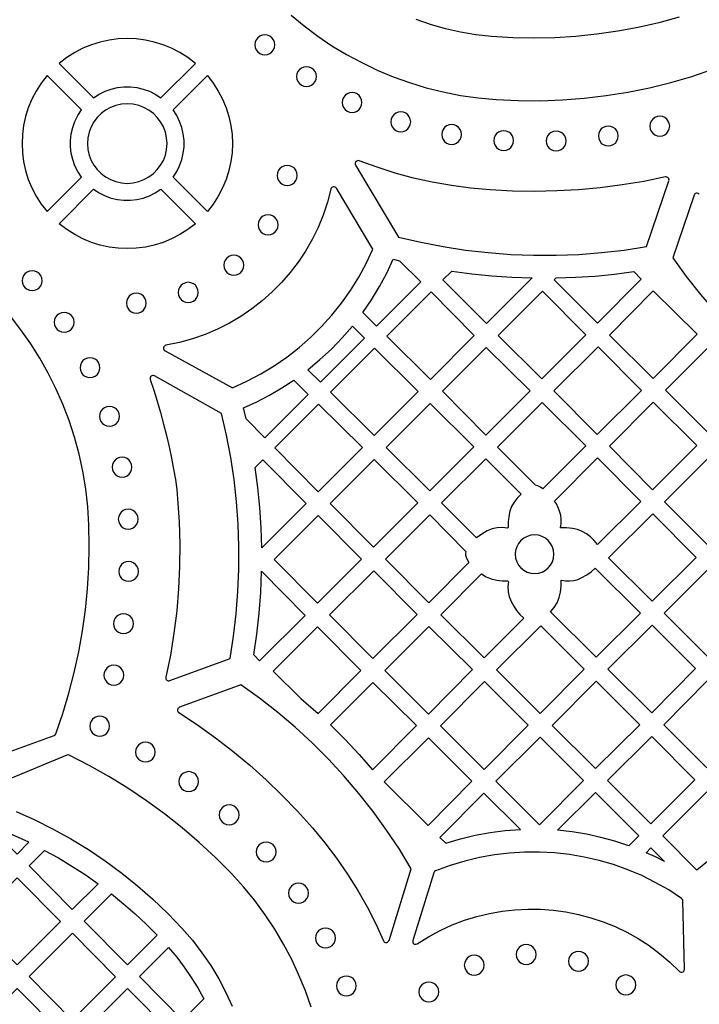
# Model space of a CAD drawing. Header units: millimetres. Extents: x -1176 to 822, y -1617 to -119.
# Tile 87 of 119: x -32 to 84, y -849 to -682. Entities that reach past the tile are written whole.
import ezdxf

# ---------------------------------------------------------------- set-up
doc = ezdxf.new("R2010")
doc.units = ezdxf.units.MM
doc.layers.add('pattern', color=5, linetype='Continuous', true_color=0x0000ff)

msp = doc.modelspace()

# ---------------------------------------------------------------- linework, layer by layer
at = {"layer": 'pattern'}
for points in [[(14.47, -681.46), (16.69, -683.3), (19, -685.03), (21.39, -686.64), (23.87, -688.14), (26.42, -689.52), (29.05, -690.78), (31.75, -691.91), (34.52, -692.91), (37.35, -693.77), (40.24, -694.49), (43.18, -695.07), (46.17, -695.5), (49.21, -695.78), (52.95, -695.95), (56.69, -695.97), (60.42, -695.83), (64.13, -695.54), (67.84, -695.1), (71.52, -694.51), (75.17, -693.77), (78.79, -692.88), (82.38, -691.84), (85.93, -690.65)], [(80.2, -681.81), (76.76, -682.75), (73.29, -683.54), (69.79, -684.2), (66.27, -684.71), (62.72, -685.07), (59.16, -685.29), (55.59, -685.36), (52.02, -685.29), (48.44, -685.07), (45.78, -684.78), (43.17, -684.34), (40.61, -683.76), (38.1, -683.05), (35.65, -682.2)], [(25.4, -706.88), (32.68, -719.1), (36.44, -719.97), (40.22, -720.7), (44.03, -721.29), (47.85, -721.73), (51.68, -722.02), (55.52, -722.17), (59.36, -722.17), (63.21, -722.02), (67.05, -721.72), (70.88, -721.28), (74.69, -720.7), (78.47, -709.55)], [(77.89, -708.9), (74.2, -709.64), (70.53, -710.25), (66.85, -710.72), (63.16, -711.06), (59.46, -711.27), (55.74, -711.35), (51.99, -711.29), (48.2, -711.1), (44.88, -710.81), (41.61, -710.37), (38.38, -709.8), (35.21, -709.08), (32.08, -708.24), (29.02, -707.26), (26.01, -706.16)], [(-6.9, -738.36), (4.56, -744.62), (6.98, -743.52), (9.32, -742.29), (11.58, -740.93), (13.74, -739.44), (15.81, -737.83), (17.77, -736.1), (19.63, -734.26), (21.38, -732.32), (23.02, -730.27), (24.53, -728.12), (25.92, -725.88), (27.17, -723.56), (28.29, -721.15), (22.13, -710.8)], [(21.22, -710.95), (20.63, -713.19), (19.89, -715.36), (19.03, -717.47), (18.03, -719.5), (16.9, -721.46), (15.66, -723.33), (14.29, -725.12), (12.82, -726.81), (11.25, -728.4), (9.58, -729.89), (7.81, -731.27), (5.95, -732.53), (4.01, -733.68), (1.99, -734.7), (-0.1, -735.59), (-2.25, -736.35), (-4.47, -736.96), (-6.75, -737.43)], [(82.73, -711.98), (79.12, -722.63), (81.42, -725.77), (83.83, -728.81), (86.35, -731.76), (88.98, -734.6), (91.72, -737.33), (94.56, -739.96), (97.51, -742.48), (100.54, -744.89), (103.67, -747.18), (106.89, -749.34), (110.2, -751.39), (123.2, -747.36)], [(-40.65, -809.02), (-25.68, -803.58), (-25.5, -803.47), (-25.39, -803.29), (-24.22, -799.87), (-23.19, -796.41), (-22.28, -792.92), (-21.52, -789.4), (-20.89, -785.86), (-20.39, -782.29), (-20.04, -778.71), (-19.82, -775.11), (-19.74, -771.5), (-19.79, -767.89), (-19.98, -764.81), (-20.32, -761.78), (-20.81, -758.8), (-21.45, -755.88), (-22.23, -753), (-23.14, -750.19), (-24.2, -747.44), (-25.38, -744.76), (-26.68, -742.15), (-28.11, -739.61), (-29.66, -737.16), (-31.32, -734.79), (-33.1, -732.5)], [(-6.09, -794.29), (4.13, -790.52), (4.72, -786.75), (5.16, -782.96), (5.46, -779.17), (5.61, -775.37), (5.62, -771.57), (5.49, -767.78), (5.21, -763.99), (4.8, -760.21), (4.24, -756.45), (3.53, -752.7), (2.69, -748.98), (-8.7, -742.63)], [(-9.42, -743.23), (-8.81, -745.04), (-8.23, -746.92), (-7.67, -748.84), (-7.15, -750.78), (-6.65, -752.73), (-6.2, -754.67), (-5.8, -756.57), (-5.45, -758.42), (-5.15, -760.2), (-4.92, -761.9), (-4.76, -763.48), (-4.51, -767.34), (-4.4, -771.17), (-4.43, -774.96), (-4.6, -778.73), (-4.92, -782.48), (-5.39, -786.22), (-5.99, -789.96), (-6.75, -793.71)], [(31.05, -838.33), (34.83, -826.21), (32.8, -822.87), (30.64, -819.62), (28.35, -816.46), (25.95, -813.4), (23.42, -810.44), (20.78, -807.58), (18.02, -804.83), (15.16, -802.19), (12.19, -799.67), (9.11, -797.27), (5.94, -794.99), (-4.44, -798.81)], [(-4.54, -799.7), (-1.39, -801.78), (1.65, -803.96), (4.6, -806.23), (7.46, -808.61), (10.23, -811.09), (12.92, -813.69), (15.53, -816.41), (18.07, -819.24), (20.19, -821.79), (22.17, -824.41), (24.02, -827.1), (25.74, -829.84), (27.33, -832.64), (28.79, -835.49), (30.11, -838.38)], [(17.86, -849.63), (16.9, -846.9), (15.8, -844.21), (14.57, -841.57), (13.2, -838.97), (11.7, -836.44), (10.06, -833.97), (8.29, -831.57), (6.38, -829.24), (4.34, -827), (1.66, -824.3), (-1.13, -821.71), (-4.01, -819.24), (-6.98, -816.88), (-10.04, -814.64), (-13.19, -812.52), (-16.42, -810.53), (-19.73, -808.66), (-23.11, -806.92), (-23.31, -806.87), (-23.51, -806.91), (-38.67, -813.19)], [(-32.12, -816.5), (-28.95, -817.91), (-25.86, -819.45), (-22.84, -821.13), (-19.89, -822.93), (-17.02, -824.85), (-14.24, -826.9), (-11.55, -829.07), (-8.95, -831.36), (-6.44, -833.76), (-4.04, -836.27), (-2.27, -838.31), (-0.64, -840.42), (0.85, -842.6), (2.2, -844.84), (3.42, -847.14), (4.5, -849.49)]]:
    msp.add_lwpolyline(points, dxfattribs=at)
for points in [[(-24.83, -689.66), (-19.01, -695.48), (-18.05, -694.86), (-17.05, -694.37), (-16.01, -694), (-14.93, -693.75), (-13.85, -693.62), (-12.75, -693.62), (-11.66, -693.75), (-10.59, -694), (-9.55, -694.37), (-8.54, -694.86), (-7.59, -695.48), (-1.76, -689.66), (-3.05, -688.67), (-4.39, -687.81), (-5.79, -687.08), (-7.24, -686.48), (-8.72, -686.02), (-10.23, -685.69), (-11.76, -685.49), (-13.3, -685.42), (-14.84, -685.49), (-16.36, -685.69), (-17.87, -686.02), (-19.36, -686.48), (-20.8, -687.08), (-22.2, -687.81), (-23.55, -688.67)], [(8.34, -686.5), (8.4, -686.95), (8.57, -687.35), (8.83, -687.69), (9.17, -687.96), (9.57, -688.13), (10.02, -688.19), (10.47, -688.13), (10.87, -687.96), (11.21, -687.69), (11.48, -687.35), (11.65, -686.95), (11.71, -686.5), (11.65, -686.05), (11.48, -685.65), (11.21, -685.31), (10.87, -685.05), (10.47, -684.88), (10.02, -684.82), (9.57, -684.88), (9.17, -685.05), (8.83, -685.31), (8.57, -685.65), (8.4, -686.05)], [(15.39, -691.89), (15.45, -692.33), (15.62, -692.74), (15.88, -693.08), (16.22, -693.34), (16.63, -693.51), (17.07, -693.57), (17.52, -693.51), (17.92, -693.34), (18.26, -693.08), (18.53, -692.74), (18.7, -692.33), (18.76, -691.89), (18.7, -691.44), (18.53, -691.04), (18.26, -690.69), (17.92, -690.43), (17.52, -690.26), (17.07, -690.2), (16.63, -690.26), (16.22, -690.43), (15.88, -690.69), (15.62, -691.04), (15.45, -691.44)], [(-21.05, -697.53), (-26.88, -691.7), (-27.87, -692.98), (-28.73, -694.33), (-29.46, -695.73), (-30.06, -697.18), (-30.52, -698.66), (-30.85, -700.17), (-31.05, -701.7), (-31.12, -703.24), (-31.05, -704.78), (-30.85, -706.3), (-30.52, -707.81), (-30.06, -709.3), (-29.46, -710.74), (-28.73, -712.15), (-27.87, -713.49), (-26.88, -714.77), (-21.05, -708.95), (-21.67, -707.99), (-22.17, -706.99), (-22.54, -705.95), (-22.79, -704.87), (-22.91, -703.79), (-22.91, -702.69), (-22.79, -701.6), (-22.54, -700.53), (-22.17, -699.49), (-21.67, -698.48)], [(-5.54, -708.95), (-4.92, -707.99), (-4.43, -706.99), (-4.06, -705.94), (-3.81, -704.87), (-3.68, -703.78), (-3.68, -702.69), (-3.81, -701.6), (-4.06, -700.53), (-4.43, -699.49), (-4.92, -698.48), (-5.54, -697.53), (0.28, -691.7), (1.27, -692.99), (2.13, -694.33), (2.86, -695.73), (3.46, -697.18), (3.92, -698.66), (4.25, -700.17), (4.45, -701.7), (4.52, -703.24), (4.45, -704.78), (4.25, -706.3), (3.92, -707.81), (3.46, -709.3), (2.86, -710.74), (2.13, -712.15), (1.27, -713.49), (0.28, -714.77)], [(23.1, -696.28), (23.16, -696.73), (23.33, -697.13), (23.6, -697.47), (23.94, -697.74), (24.34, -697.91), (24.79, -697.97), (25.24, -697.91), (25.64, -697.74), (25.98, -697.47), (26.24, -697.13), (26.41, -696.73), (26.47, -696.28), (26.41, -695.83), (26.24, -695.43), (25.98, -695.09), (25.64, -694.83), (25.24, -694.66), (24.79, -694.6), (24.34, -694.66), (23.94, -694.83), (23.6, -695.09), (23.33, -695.43), (23.16, -695.83)], [(-20.04, -703.24), (-19.97, -704.23), (-19.75, -705.19), (-19.41, -706.08), (-18.95, -706.91), (-18.39, -707.66), (-17.72, -708.33), (-16.97, -708.89), (-16.14, -709.35), (-15.24, -709.69), (-14.29, -709.91), (-13.3, -709.98), (-12.3, -709.91), (-11.35, -709.69), (-10.46, -709.35), (-9.63, -708.89), (-8.87, -708.33), (-8.21, -707.66), (-7.64, -706.91), (-7.18, -706.08), (-6.84, -705.19), (-6.63, -704.23), (-6.56, -703.24), (-6.63, -702.24), (-6.84, -701.29), (-7.18, -700.4), (-7.64, -699.57), (-8.21, -698.82), (-8.87, -698.15), (-9.63, -697.58), (-10.46, -697.12), (-11.35, -696.78), (-12.3, -696.57), (-13.3, -696.5), (-14.29, -696.57), (-15.24, -696.78), (-16.14, -697.12), (-16.97, -697.58), (-17.72, -698.15), (-18.39, -698.82), (-18.95, -699.57), (-19.41, -700.4), (-19.75, -701.29), (-19.97, -702.24)], [(31.35, -699.55), (31.41, -700), (31.58, -700.41), (31.85, -700.75), (32.19, -701.01), (32.59, -701.18), (33.04, -701.24), (33.49, -701.18), (33.89, -701.01), (34.23, -700.75), (34.49, -700.41), (34.66, -700), (34.72, -699.55), (34.66, -699.11), (34.49, -698.7), (34.23, -698.36), (33.89, -698.1), (33.49, -697.93), (33.04, -697.87), (32.59, -697.93), (32.19, -698.1), (31.85, -698.36), (31.58, -698.7), (31.41, -699.11)], [(75.23, -700.29), (75.29, -700.74), (75.46, -701.14), (75.73, -701.48), (76.07, -701.74), (76.47, -701.91), (76.92, -701.97), (77.37, -701.91), (77.77, -701.74), (78.11, -701.48), (78.37, -701.14), (78.54, -700.74), (78.6, -700.29), (78.54, -699.84), (78.37, -699.44), (78.11, -699.1), (77.77, -698.83), (77.37, -698.66), (76.92, -698.6), (76.47, -698.66), (76.07, -698.83), (75.73, -699.1), (75.46, -699.44), (75.29, -699.84)], [(39.98, -701.7), (40.04, -702.15), (40.21, -702.55), (40.47, -702.9), (40.81, -703.16), (41.22, -703.33), (41.66, -703.39), (42.11, -703.33), (42.51, -703.16), (42.85, -702.9), (43.12, -702.55), (43.29, -702.15), (43.35, -701.7), (43.29, -701.26), (43.12, -700.85), (42.85, -700.51), (42.51, -700.25), (42.11, -700.08), (41.66, -700.02), (41.22, -700.08), (40.81, -700.25), (40.47, -700.51), (40.21, -700.85), (40.04, -701.26)], [(48.79, -702.74), (48.85, -703.19), (49.02, -703.59), (49.28, -703.93), (49.62, -704.2), (50.03, -704.37), (50.47, -704.43), (50.92, -704.37), (51.33, -704.2), (51.67, -703.93), (51.93, -703.59), (52.1, -703.19), (52.16, -702.74), (52.1, -702.29), (51.93, -701.89), (51.67, -701.55), (51.33, -701.28), (50.92, -701.11), (50.47, -701.05), (50.03, -701.11), (49.62, -701.28), (49.28, -701.55), (49.02, -701.89), (48.85, -702.29)], [(66.52, -701.94), (66.58, -702.39), (66.75, -702.79), (67.01, -703.14), (67.35, -703.4), (67.76, -703.57), (68.2, -703.63), (68.65, -703.57), (69.05, -703.4), (69.4, -703.14), (69.66, -702.79), (69.83, -702.39), (69.89, -701.94), (69.83, -701.5), (69.66, -701.09), (69.4, -700.75), (69.05, -700.49), (68.65, -700.32), (68.2, -700.26), (67.76, -700.32), (67.35, -700.49), (67.01, -700.75), (66.75, -701.09), (66.58, -701.5)], [(57.68, -702.8), (57.74, -703.24), (57.91, -703.65), (58.17, -703.99), (58.51, -704.25), (58.91, -704.42), (59.36, -704.48), (59.81, -704.42), (60.21, -704.25), (60.55, -703.99), (60.82, -703.65), (60.99, -703.24), (61.05, -702.8), (60.99, -702.35), (60.82, -701.94), (60.55, -701.6), (60.21, -701.34), (59.81, -701.17), (59.36, -701.11), (58.91, -701.17), (58.51, -701.34), (58.17, -701.6), (57.91, -701.94), (57.74, -702.35)], [(12.12, -708.63), (12.18, -709.08), (12.35, -709.49), (12.61, -709.83), (12.96, -710.1), (13.36, -710.27), (13.82, -710.33), (14.27, -710.27), (14.67, -710.1), (15.02, -709.83), (15.28, -709.49), (15.45, -709.08), (15.51, -708.63), (15.45, -708.18), (15.28, -707.77), (15.02, -707.43), (14.67, -707.16), (14.27, -706.99), (13.82, -706.93), (13.36, -706.99), (12.96, -707.16), (12.61, -707.43), (12.35, -707.77), (12.18, -708.18)], [(-7.59, -710.99), (-1.76, -716.82), (-3.05, -717.81), (-4.39, -718.67), (-5.79, -719.4), (-7.24, -720), (-8.72, -720.46), (-10.23, -720.79), (-11.76, -720.99), (-13.3, -721.05), (-14.84, -720.99), (-16.36, -720.79), (-17.87, -720.46), (-19.36, -720), (-20.8, -719.4), (-22.2, -718.67), (-23.55, -717.81), (-24.83, -716.82), (-19.01, -710.99), (-18.05, -711.61), (-17.05, -712.11), (-16.01, -712.48), (-14.93, -712.73), (-13.85, -712.85), (-12.75, -712.85), (-11.66, -712.73), (-10.59, -712.48), (-9.55, -712.11), (-8.54, -711.61)], [(8.86, -717.01), (8.92, -717.46), (9.09, -717.86), (9.36, -718.21), (9.7, -718.47), (10.11, -718.64), (10.56, -718.7), (11.01, -718.64), (11.42, -718.47), (11.76, -718.21), (12.03, -717.86), (12.2, -717.46), (12.26, -717.01), (12.2, -716.55), (12.03, -716.15), (11.76, -715.8), (11.42, -715.54), (11.01, -715.37), (10.56, -715.31), (10.11, -715.37), (9.7, -715.54), (9.36, -715.8), (9.09, -716.15), (8.92, -716.55)], [(3.06, -723.87), (3.12, -724.32), (3.29, -724.72), (3.56, -725.07), (3.9, -725.33), (4.31, -725.5), (4.76, -725.56), (5.21, -725.5), (5.62, -725.33), (5.96, -725.07), (6.22, -724.72), (6.4, -724.32), (6.46, -723.87), (6.4, -723.41), (6.22, -723.01), (5.96, -722.66), (5.62, -722.4), (5.21, -722.23), (4.76, -722.17), (4.31, -722.23), (3.9, -722.4), (3.56, -722.66), (3.29, -723.01), (3.12, -723.41)], [(26.62, -731.87), (28.09, -729.71), (29.44, -727.49), (30.66, -725.2), (31.76, -722.84), (32.84, -723.1), (36.44, -726.69), (28.94, -734.19)], [(-31.08, -726.48), (-31.02, -726.93), (-30.85, -727.33), (-30.59, -727.67), (-30.25, -727.94), (-29.84, -728.11), (-29.39, -728.17), (-28.95, -728.11), (-28.54, -727.94), (-28.2, -727.67), (-27.94, -727.33), (-27.77, -726.93), (-27.71, -726.48), (-27.77, -726.03), (-27.94, -725.63), (-28.2, -725.29), (-28.54, -725.03), (-28.95, -724.86), (-29.39, -724.8), (-29.84, -724.86), (-30.25, -725.03), (-30.59, -725.29), (-30.85, -725.63), (-31.02, -726.03)], [(41.67, -724.84), (45.06, -725.3), (48.45, -725.65), (51.86, -725.89), (55.28, -726.01), (47.54, -733.75), (40.19, -726.33)], [(59.36, -726.02), (62.67, -725.91), (65.96, -725.69), (69.24, -725.37), (72.52, -724.94), (73.79, -726.2), (66.36, -733.71), (59.05, -726.32)], [(-4.66, -728.46), (-4.6, -728.91), (-4.43, -729.32), (-4.16, -729.66), (-3.82, -729.93), (-3.41, -730.1), (-2.96, -730.16), (-2.51, -730.1), (-2.1, -729.93), (-1.76, -729.66), (-1.49, -729.32), (-1.32, -728.91), (-1.26, -728.46), (-1.32, -728.01), (-1.49, -727.61), (-1.76, -727.26), (-2.1, -727), (-2.51, -726.82), (-2.96, -726.76), (-3.41, -726.82), (-3.82, -727), (-4.16, -727.26), (-4.43, -727.61), (-4.6, -728.01)], [(-13.44, -730.3), (-13.38, -730.74), (-13.21, -731.15), (-12.95, -731.49), (-12.61, -731.75), (-12.21, -731.92), (-11.76, -731.98), (-11.31, -731.92), (-10.91, -731.75), (-10.57, -731.49), (-10.3, -731.15), (-10.13, -730.74), (-10.07, -730.3), (-10.13, -729.85), (-10.3, -729.44), (-10.57, -729.1), (-10.91, -728.84), (-11.31, -728.67), (-11.76, -728.61), (-12.21, -728.67), (-12.61, -728.84), (-12.95, -729.1), (-13.21, -729.44), (-13.38, -729.85)], [(30.66, -735.89), (38.06, -743.22), (45.5, -735.78), (38.17, -728.37)], [(49.55, -735.78), (56.96, -743.12), (64.41, -735.68), (57.07, -728.27)], [(68.39, -735.74), (75.82, -728.23), (83.27, -735.53), (75.83, -743.04)], [(-25.68, -733.53), (-25.62, -733.98), (-25.45, -734.38), (-25.18, -734.73), (-24.84, -734.99), (-24.44, -735.16), (-23.99, -735.22), (-23.54, -735.16), (-23.14, -734.99), (-22.8, -734.73), (-22.54, -734.38), (-22.37, -733.98), (-22.31, -733.53), (-22.37, -733.09), (-22.54, -732.68), (-22.8, -732.34), (-23.14, -732.08), (-23.54, -731.91), (-23.99, -731.85), (-24.44, -731.91), (-24.84, -732.08), (-25.18, -732.34), (-25.45, -732.68), (-25.62, -733.09)], [(17.31, -741.57), (19.35, -739.87), (21.28, -738.08), (23.11, -736.19), (24.85, -734.18), (26.9, -736.23), (19.44, -743.69)], [(47.53, -737.81), (40.09, -745.24), (47.43, -752.65), (54.94, -745.14)], [(66.33, -752.55), (73.81, -745.08), (66.47, -737.67), (58.99, -745.14)], [(85.33, -737.6), (77.87, -745.06), (85.22, -752.41), (92.72, -744.92)], [(36, -745.29), (28.6, -737.92), (21.14, -745.38), (28.53, -752.75)], [(-21.29, -741.23), (-21.23, -741.68), (-21.06, -742.08), (-20.8, -742.42), (-20.46, -742.69), (-20.05, -742.85), (-19.61, -742.91), (-19.16, -742.85), (-18.75, -742.69), (-18.41, -742.42), (-18.15, -742.08), (-17.98, -741.68), (-17.92, -741.23), (-17.98, -740.78), (-18.15, -740.38), (-18.41, -740.04), (-18.75, -739.77), (-19.16, -739.6), (-19.61, -739.54), (-20.05, -739.6), (-20.46, -739.77), (-20.8, -740.04), (-21.06, -740.38), (-21.23, -740.78)], [(6.87, -749.93), (6.41, -748.01), (8.64, -747), (10.8, -745.88), (12.89, -744.66), (14.94, -743.32), (17.38, -745.75), (10.02, -753.11)], [(-17.99, -749.48), (-17.93, -749.93), (-17.76, -750.33), (-17.5, -750.67), (-17.16, -750.94), (-16.76, -751.11), (-16.31, -751.17), (-15.86, -751.11), (-15.46, -750.94), (-15.12, -750.67), (-14.85, -750.33), (-14.68, -749.93), (-14.62, -749.48), (-14.68, -749.03), (-14.85, -748.63), (-15.12, -748.29), (-15.46, -748.03), (-15.86, -747.86), (-16.31, -747.8), (-16.76, -747.86), (-17.16, -748.03), (-17.5, -748.29), (-17.76, -748.63), (-17.93, -749.03)], [(19.02, -762.26), (26.54, -754.75), (19.13, -747.41), (11.69, -754.84)], [(30.57, -754.78), (37.94, -762.13), (45.41, -754.67), (38.04, -747.32)], [(57.13, -761.75), (56.71, -761.47), (56.26, -761.27), (55.86, -761.17), (49.45, -754.69), (56.97, -747.16), (64.38, -754.5)], [(83.22, -754.42), (75.83, -747.1), (68.39, -754.54), (75.71, -761.92)], [(-15.87, -758.08), (-15.81, -758.53), (-15.64, -758.93), (-15.37, -759.27), (-15.03, -759.54), (-14.63, -759.71), (-14.18, -759.77), (-13.73, -759.71), (-13.33, -759.54), (-12.99, -759.27), (-12.73, -758.93), (-12.56, -758.53), (-12.5, -758.08), (-12.56, -757.63), (-12.73, -757.23), (-12.99, -756.89), (-13.33, -756.63), (-13.73, -756.46), (-14.18, -756.4), (-14.63, -756.46), (-15.03, -756.63), (-15.37, -756.89), (-15.64, -757.23), (-15.81, -757.63)], [(9.48, -771.8), (9.38, -768.37), (9.16, -764.95), (8.84, -761.54), (8.4, -758.13), (9.66, -756.87), (17, -764.28)], [(21.09, -764.24), (28.42, -771.65), (35.94, -764.14), (28.53, -756.8)], [(47.7, -768.9), (46.77, -769.43), (45.9, -770.06), (39.96, -764.17), (47.46, -756.68), (53.42, -762.7), (52.76, -763.34), (52.24, -764.02), (51.83, -764.75), (51.53, -765.56), (51.33, -766.45), (51.23, -767.39), (51.22, -768.34), (51.12, -768.44), (50.22, -768.33), (49.37, -768.37), (48.54, -768.56)], [(60.11, -768.37), (60.23, -767.63), (60.24, -766.92), (60.15, -766.23), (59.96, -765.55), (59.67, -764.85), (59.4, -764.34), (59.09, -763.84), (66.4, -756.53), (73.71, -763.91), (66.35, -771.19), (65.82, -770.51), (65.2, -769.91), (64.52, -769.4), (63.77, -768.99), (62.96, -768.68), (62.12, -768.48), (61.12, -768.37)], [(85.08, -771.3), (92.58, -763.88), (85.21, -756.44), (77.74, -763.97)], [(-14.81, -766.91), (-14.75, -767.36), (-14.58, -767.76), (-14.31, -768.11), (-13.97, -768.37), (-13.57, -768.54), (-13.12, -768.6), (-12.67, -768.54), (-12.27, -768.37), (-11.93, -768.11), (-11.67, -767.76), (-11.5, -767.36), (-11.44, -766.91), (-11.5, -766.46), (-11.67, -766.06), (-11.93, -765.72), (-12.27, -765.46), (-12.67, -765.29), (-13.12, -765.23), (-13.57, -765.29), (-13.97, -765.46), (-14.31, -765.72), (-14.58, -766.06), (-14.75, -766.46)], [(44.09, -772.37), (44.01, -772.71), (44.02, -773.04), (44.11, -773.38), (44.33, -773.84), (44.6, -774.27), (37.78, -781.1), (30.44, -773.69), (37.95, -766.17)], [(83.11, -773.39), (75.74, -766.02), (68.25, -773.44), (75.63, -780.81)], [(11.59, -773.74), (18.92, -781.15), (26.4, -773.68), (19.06, -766.27)], [(52.43, -772.86), (52.5, -773.52), (52.69, -774.14), (52.99, -774.69), (53.39, -775.18), (53.88, -775.58), (54.43, -775.88), (55.05, -776.07), (55.71, -776.14), (56.37, -776.07), (56.98, -775.88), (57.54, -775.58), (58.02, -775.18), (58.42, -774.69), (58.73, -774.14), (58.92, -773.52), (58.98, -772.86), (58.92, -772.2), (58.73, -771.59), (58.42, -771.03), (58.02, -770.55), (57.54, -770.15), (56.98, -769.85), (56.37, -769.65), (55.71, -769.59), (55.05, -769.65), (54.43, -769.85), (53.88, -770.15), (53.39, -770.55), (52.99, -771.03), (52.69, -771.59), (52.5, -772.2)], [(-14.75, -775.77), (-14.69, -776.21), (-14.52, -776.62), (-14.26, -776.96), (-13.92, -777.22), (-13.52, -777.39), (-13.07, -777.45), (-12.62, -777.39), (-12.22, -777.22), (-11.88, -776.96), (-11.61, -776.62), (-11.44, -776.21), (-11.38, -775.77), (-11.44, -775.32), (-11.61, -774.91), (-11.88, -774.57), (-12.22, -774.31), (-12.62, -774.14), (-13.07, -774.08), (-13.52, -774.14), (-13.92, -774.31), (-14.26, -774.57), (-14.52, -774.91), (-14.69, -775.32)], [(9.45, -775.75), (16.85, -783.22), (9.13, -790.94), (8.14, -789.94), (8.65, -786.41), (9.04, -782.87), (9.31, -779.32)], [(28.32, -790.55), (35.8, -783.07), (28.46, -775.66), (20.99, -783.14)], [(46.72, -776.2), (47.53, -776.68), (48.38, -777.02), (49.3, -777.24), (50.21, -777.34), (51.12, -777.36), (51.27, -777.51), (51.18, -778.39), (51.23, -779.23), (51.41, -780.05), (51.75, -780.87), (52.18, -781.66), (52.67, -782.38), (53.24, -783.05), (53.88, -783.68), (47.19, -790.42), (39.81, -783.11)], [(66, -775.23), (73.63, -782.86), (66.12, -790.31), (58.43, -782.61), (59.05, -781.87), (59.53, -781.07), (59.87, -780.22), (60.09, -779.27), (60.2, -778.27), (60.2, -777.26), (60.94, -777.38), (61.65, -777.39), (62.34, -777.3), (63.02, -777.12), (63.72, -776.82), (64.54, -776.37), (65.29, -775.84)], [(92.51, -782.78), (85.12, -775.4), (77.67, -782.85), (85.02, -790.2)], [(-15.61, -784.63), (-15.55, -785.08), (-15.38, -785.48), (-15.12, -785.82), (-14.78, -786.08), (-14.37, -786.25), (-13.93, -786.31), (-13.48, -786.25), (-13.08, -786.08), (-12.73, -785.82), (-12.47, -785.48), (-12.3, -785.08), (-12.24, -784.63), (-12.3, -784.18), (-12.47, -783.78), (-12.73, -783.44), (-13.08, -783.17), (-13.48, -783), (-13.93, -782.94), (-14.37, -783), (-14.78, -783.17), (-15.12, -783.44), (-15.38, -783.78), (-15.55, -784.18)], [(19.03, -799.84), (26.3, -792.57), (18.96, -785.16), (11.44, -792.68), (16.11, -797.3)], [(30.36, -792.55), (37.76, -799.95), (45.22, -792.42), (37.82, -785.1)], [(56.66, -799.84), (64.1, -792.33), (56.76, -784.99), (49.25, -792.43)], [(75.56, -799.74), (83, -792.23), (75.66, -784.89), (68.15, -792.33)], [(-17.24, -793.35), (-17.18, -793.8), (-17.01, -794.2), (-16.75, -794.54), (-16.41, -794.81), (-16.01, -794.98), (-15.56, -795.04), (-15.11, -794.98), (-14.71, -794.81), (-14.37, -794.54), (-14.1, -794.2), (-13.94, -793.8), (-13.87, -793.35), (-13.94, -792.9), (-14.1, -792.5), (-14.37, -792.16), (-14.71, -791.9), (-15.11, -791.73), (-15.56, -791.66), (-16.01, -791.73), (-16.41, -791.9), (-16.75, -792.16), (-17.01, -792.5), (-17.18, -792.9)], [(47.16, -809.34), (54.6, -801.83), (47.22, -794.46), (39.78, -801.97)], [(73.53, -801.76), (66.13, -794.35), (58.68, -801.87), (66.02, -809.2)], [(84.92, -809.09), (92.4, -801.62), (85.03, -794.25), (77.59, -801.76)], [(21.12, -801.8), (23.6, -804.26), (25.98, -806.8), (28.28, -809.43), (35.71, -801.92), (28.32, -794.6)], [(-19.65, -802.02), (-19.59, -802.47), (-19.42, -802.87), (-19.16, -803.21), (-18.81, -803.47), (-18.41, -803.64), (-17.96, -803.7), (-17.52, -803.64), (-17.11, -803.47), (-16.77, -803.21), (-16.51, -802.87), (-16.34, -802.47), (-16.28, -802.02), (-16.34, -801.57), (-16.51, -801.17), (-16.77, -800.83), (-17.11, -800.56), (-17.52, -800.39), (-17.96, -800.33), (-18.41, -800.39), (-18.81, -800.56), (-19.16, -800.83), (-19.42, -801.17), (-19.59, -801.57)], [(37.66, -818.84), (45.1, -811.33), (37.76, -803.99), (30.24, -811.43)], [(64, -811.23), (56.66, -803.89), (49.14, -811.33), (56.56, -818.74)], [(82.89, -811.12), (75.56, -803.78), (68.05, -811.23), (75.41, -818.59)], [(-11.91, -806.4), (-11.85, -806.84), (-11.68, -807.25), (-11.41, -807.59), (-11.07, -807.85), (-10.67, -808.02), (-10.22, -808.08), (-9.77, -808.02), (-9.37, -807.85), (-9.03, -807.59), (-8.77, -807.25), (-8.6, -806.84), (-8.54, -806.4), (-8.6, -805.95), (-8.77, -805.55), (-9.03, -805.2), (-9.37, -804.94), (-9.77, -804.77), (-10.22, -804.71), (-10.67, -804.77), (-11.07, -804.94), (-11.41, -805.2), (-11.68, -805.55), (-11.85, -805.95)], [(-4.57, -811.41), (-4.51, -811.86), (-4.34, -812.26), (-4.08, -812.6), (-3.74, -812.86), (-3.33, -813.03), (-2.89, -813.09), (-2.44, -813.03), (-2.03, -812.86), (-1.69, -812.6), (-1.43, -812.26), (-1.26, -811.86), (-1.2, -811.41), (-1.26, -810.96), (-1.43, -810.56), (-1.69, -810.21), (-2.03, -809.95), (-2.44, -809.78), (-2.89, -809.72), (-3.33, -809.78), (-3.74, -809.95), (-4.08, -810.21), (-4.34, -810.56), (-4.51, -810.96)], [(40.65, -821.83), (43.14, -821.09), (45.64, -820.5), (48.16, -820.04), (50.71, -819.71), (53.3, -819.53), (47.12, -813.35), (39.68, -820.87)], [(71.7, -822.31), (69.33, -821.52), (66.94, -820.86), (64.53, -820.34), (62.09, -819.93), (59.61, -819.66), (66.02, -813.25), (73.39, -820.61)], [(91.91, -820.14), (89.63, -821.57), (87.43, -823.08), (85.3, -824.7), (83.22, -826.41), (77.44, -820.62), (84.92, -813.14)], [(2.28, -817.04), (2.34, -817.49), (2.51, -817.89), (2.78, -818.24), (3.12, -818.5), (3.52, -818.67), (3.97, -818.73), (4.42, -818.67), (4.82, -818.5), (5.16, -818.24), (5.42, -817.89), (5.59, -817.49), (5.65, -817.04), (5.59, -816.6), (5.42, -816.19), (5.16, -815.85), (4.82, -815.59), (4.42, -815.42), (3.97, -815.36), (3.52, -815.42), (3.12, -815.59), (2.78, -815.85), (2.51, -816.19), (2.34, -816.6)], [(-36.83, -818.78), (-31.97, -823.71), (-29.96, -821.7), (-32.22, -820.65), (-34.51, -819.68)], [(8.54, -823.33), (8.6, -823.78), (8.77, -824.18), (9.03, -824.53), (9.37, -824.79), (9.78, -824.96), (10.22, -825.02), (10.67, -824.96), (11.07, -824.79), (11.41, -824.53), (11.68, -824.18), (11.85, -823.78), (11.91, -823.33), (11.85, -822.89), (11.68, -822.48), (11.41, -822.14), (11.07, -821.88), (10.67, -821.71), (10.22, -821.65), (9.78, -821.71), (9.37, -821.88), (9.03, -822.14), (8.77, -822.48), (8.6, -822.89)], [(77.73, -824.96), (76.18, -824.18), (74.6, -823.46), (75.41, -822.64)], [(-27.29, -823.06), (-24.95, -824.35), (-22.67, -825.73), (-20.44, -827.18), (-18.25, -828.72), (-22.62, -833.1), (-29.92, -825.7)], [(80.62, -831.21), (78.43, -829.78), (76.17, -828.49), (73.86, -827.35), (71.49, -826.34), (69.08, -825.48), (66.63, -824.76), (64.14, -824.19), (61.63, -823.76), (59.1, -823.48), (56.56, -823.34), (54.01, -823.35), (51.46, -823.51), (48.91, -823.82), (46.38, -824.28), (43.87, -824.89), (41.39, -825.65), (38.94, -826.56), (38.76, -826.67), (38.66, -826.86), (35.07, -838.37), (35.06, -838.62), (35.16, -838.82), (35.34, -838.96), (35.57, -838.99), (35.8, -838.91), (37.74, -837.71), (39.73, -836.64), (41.77, -835.71), (43.84, -834.92), (45.95, -834.27), (48.08, -833.75), (50.23, -833.37), (52.39, -833.13), (54.56, -833.02), (56.72, -833.05), (58.88, -833.21), (61.03, -833.5), (63.15, -833.92), (65.25, -834.48), (67.32, -835.17), (69.34, -835.98), (71.32, -836.93), (73.24, -838.01), (75.11, -839.21), (76.9, -840.54), (78.63, -842), (80.27, -843.58), (80.48, -843.71), (80.7, -843.72), (80.9, -843.64), (81.05, -843.47), (81.1, -843.23), (80.83, -831.59), (80.78, -831.37)], [(-31.97, -842.48), (-39.27, -835.08), (-31.92, -827.72), (-24.62, -835.11)], [(14.03, -830.31), (14.09, -830.76), (14.26, -831.17), (14.53, -831.51), (14.87, -831.77), (15.27, -831.94), (15.72, -832), (16.17, -831.94), (16.57, -831.77), (16.91, -831.51), (17.17, -831.17), (17.34, -830.76), (17.4, -830.31), (17.34, -829.87), (17.17, -829.46), (16.91, -829.12), (16.57, -828.86), (16.17, -828.69), (15.72, -828.63), (15.27, -828.69), (14.87, -828.86), (14.53, -829.12), (14.26, -829.46), (14.09, -829.87)], [(-15.95, -830.45), (-13.93, -832.1), (-11.97, -833.81), (-10.07, -835.58), (-8.23, -837.43), (-13.27, -842.48), (-20.57, -835.08)], [(18.6, -837.92), (18.66, -838.37), (18.83, -838.77), (19.09, -839.11), (19.43, -839.38), (19.83, -839.55), (20.28, -839.61), (20.73, -839.55), (21.13, -839.38), (21.47, -839.11), (21.74, -838.77), (21.91, -838.37), (21.97, -837.92), (21.91, -837.47), (21.74, -837.07), (21.47, -836.73), (21.13, -836.46), (20.73, -836.29), (20.28, -836.23), (19.83, -836.29), (19.43, -836.46), (19.09, -836.73), (18.83, -837.07), (18.66, -837.47)], [(-15.27, -844.5), (-22.62, -851.87), (-29.92, -844.47), (-22.57, -837.1)], [(-6.29, -839.52), (-4.92, -841.16), (-3.64, -842.84), (-2.46, -844.59), (-1.35, -846.39), (-0.33, -848.26), (-3.92, -851.87), (-11.23, -844.47)], [(52.6, -840.71), (52.66, -841.16), (52.83, -841.57), (53.09, -841.91), (53.43, -842.17), (53.84, -842.34), (54.29, -842.4), (54.73, -842.34), (55.14, -842.17), (55.48, -841.91), (55.74, -841.57), (55.91, -841.16), (55.97, -840.71), (55.91, -840.27), (55.74, -839.86), (55.48, -839.52), (55.14, -839.26), (54.73, -839.09), (54.29, -839.03), (53.84, -839.09), (53.43, -839.26), (53.09, -839.52), (52.83, -839.86), (52.66, -840.27)], [(43.81, -842.53), (43.87, -842.98), (44.04, -843.38), (44.3, -843.72), (44.64, -843.98), (45.04, -844.15), (45.49, -844.21), (45.94, -844.15), (46.34, -843.98), (46.68, -843.72), (46.95, -843.38), (47.11, -842.98), (47.18, -842.53), (47.11, -842.08), (46.95, -841.68), (46.68, -841.33), (46.34, -841.07), (45.94, -840.9), (45.49, -840.84), (45.04, -840.9), (44.64, -841.07), (44.3, -841.33), (44.04, -841.68), (43.87, -842.08)], [(61.48, -841.87), (61.54, -842.32), (61.71, -842.72), (61.98, -843.06), (62.32, -843.32), (62.72, -843.49), (63.17, -843.55), (63.62, -843.49), (64.02, -843.32), (64.36, -843.06), (64.62, -842.72), (64.79, -842.32), (64.85, -841.87), (64.79, -841.42), (64.62, -841.02), (64.36, -840.68), (64.02, -840.41), (63.62, -840.24), (63.17, -840.18), (62.72, -840.24), (62.32, -840.41), (61.98, -840.68), (61.71, -841.02), (61.54, -841.42)], [(22.13, -846.05), (22.19, -846.5), (22.36, -846.9), (22.62, -847.24), (22.97, -847.51), (23.37, -847.68), (23.82, -847.74), (24.26, -847.68), (24.67, -847.51), (25.01, -847.24), (25.27, -846.9), (25.44, -846.5), (25.5, -846.05), (25.44, -845.6), (25.27, -845.2), (25.01, -844.86), (24.67, -844.6), (24.26, -844.43), (23.82, -844.37), (23.37, -844.43), (22.97, -844.6), (22.62, -844.86), (22.36, -845.2), (22.19, -845.6)], [(69.49, -845.87), (69.55, -846.32), (69.72, -846.72), (69.99, -847.06), (70.33, -847.33), (70.73, -847.5), (71.18, -847.56), (71.63, -847.5), (72.03, -847.33), (72.37, -847.06), (72.63, -846.72), (72.8, -846.32), (72.86, -845.87), (72.8, -845.42), (72.63, -845.02), (72.37, -844.68), (72.03, -844.42), (71.63, -844.25), (71.18, -844.19), (70.73, -844.25), (70.33, -844.42), (69.99, -844.68), (69.72, -845.02), (69.55, -845.42)], [(36.12, -847.06), (36.18, -847.51), (36.35, -847.91), (36.61, -848.25), (36.95, -848.52), (37.36, -848.69), (37.8, -848.75), (38.25, -848.69), (38.65, -848.52), (38.99, -848.25), (39.26, -847.91), (39.43, -847.51), (39.49, -847.06), (39.43, -846.61), (39.26, -846.21), (38.99, -845.87), (38.65, -845.61), (38.25, -845.44), (37.8, -845.38), (37.36, -845.44), (36.95, -845.61), (36.61, -845.87), (36.35, -846.21), (36.18, -846.61)], [(-24.62, -853.88), (-31.92, -846.48), (-39.27, -853.85), (-31.97, -861.25)], [(-13.23, -846.48), (-5.92, -853.88), (-13.27, -861.25), (-20.57, -853.85)]]:
    msp.add_lwpolyline(points, close=True, dxfattribs=at)
for centre, start, end in [((25.83, -706.62, 690.51), 68.5947, 210.7735), ((77.99, -709.39, 690.51), 341.2855, 102.3825), ((21.7, -711.06, 690.51), 30.7804, 167.1324), ((83.2, -712.14, 690.51), 33.2104, 161.3069), ((-6.66, -737.92, 690.51), 99.751, 241.375), ((-8.94, -743.07, 690.51), 60.8528, 198.9586), ((-6.26, -793.82, 690.51), 167.578, 290.2489), ((-4.27, -799.28, 690.51), 110.2606, 237.5723), ((30.57, -838.19, 690.51), 203.3884, 342.6927)]:
    msp.add_arc(centre, 0.5, start, end, dxfattribs=at)

doc.saveas('drawing.dxf')
